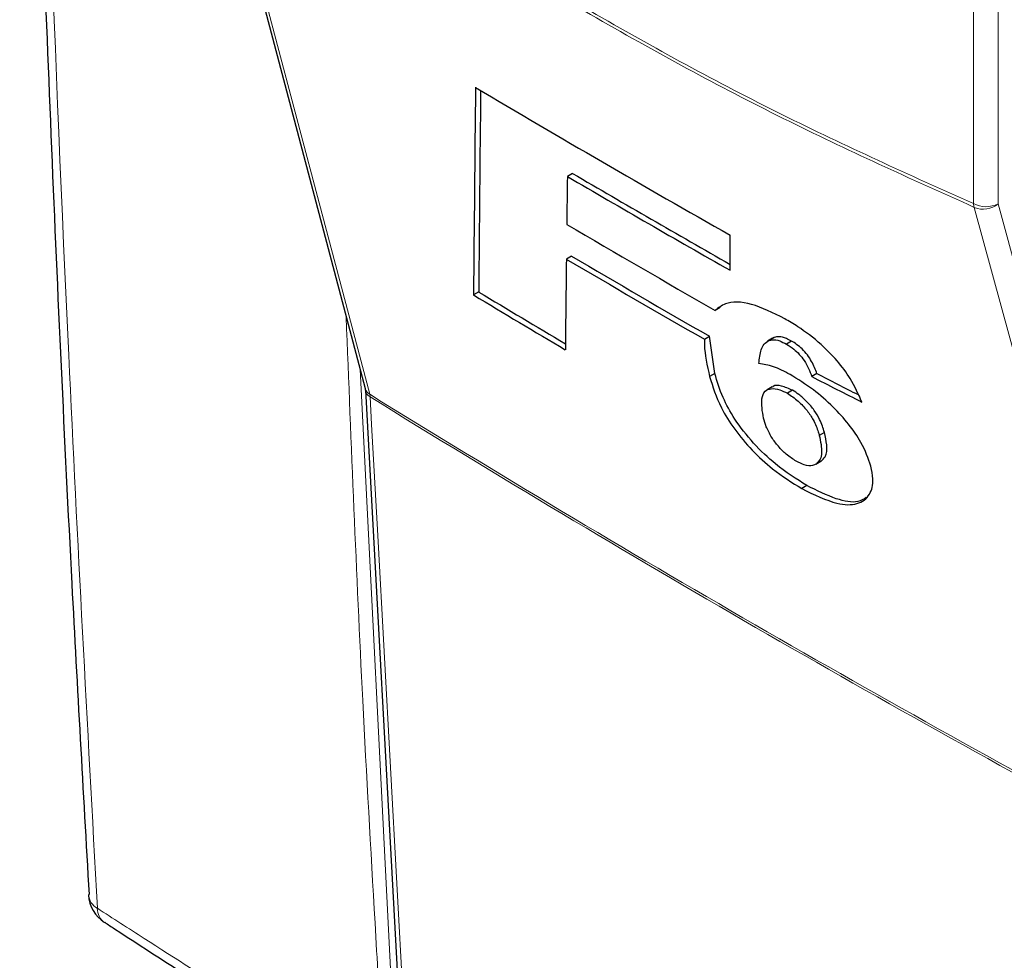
# Paper-space layout 'Blatt4' of a CAD drawing. Header units: millimetres. Extents: x 5 to 418, y 2 to 292.
# Tile 5 of 77: x 79 to 107, y 113 to 139. Entities that reach past the tile are written whole.
import ezdxf

# ---------------------------------------------------------------- set-up
doc = ezdxf.new("R2010")
doc.units = ezdxf.units.MM

psp = doc.layouts.new('Blatt4')

# ---------------------------------------------------------------- linework, layer by layer
at = {"color": 7, "linetype": 'Continuous', "lineweight": 25}
for p, q in [((83.693, 146.801), (88.449, 128.808)), ((94.349, 134.923), (94.203, 134.839)), ((98.834, 132.168), (98.832, 133.168)), ((94.32, 132.572), (94.173, 132.488)), ((91.681, 131.551), (91.535, 131.466)), ((98.553, 131.113), (98.407, 131.028)), ((98.1, 130.206), (98.247, 130.291)), ((98.396, 129.229), (98.247, 130.291)), ((100.087, 130.256), (99.941, 130.172)), ((100.087, 130.256), (100.046, 130.226)), ((100.042, 130.233), (99.895, 130.149)), ((100.579, 130.155), (100.432, 130.07)), ((98.396, 129.229), (98.25, 129.145)), ((101.301, 129.229), (101.155, 129.144)), ((100.03, 128.853), (99.884, 128.769)), ((88.455, 128.761), (89.396, 111.619)), ((100.607, 128.754), (100.46, 128.67)), ((101.515, 127.557), (101.368, 127.473)), ((101.269, 126.651), (101.415, 126.735)), ((101.426, 126.742), (101.279, 126.657)), ((101.015, 126.043), (100.868, 125.958)), ((80.579, 114.412), (80.579, 114.4))]:
    psp.add_line(p, q, dxfattribs=at)
at = {"color": 7, "linetype": 'Continuous', "lineweight": 18}
for p, q in [((105.754, 134.064), (105.754, 140.892)), ((106.455, 140.889), (106.455, 134.06)), ((88.307, 129.347), (89.202, 111.638)), ((88.589, 128.567), (88.579, 128.64))]:
    psp.add_line(p, q, dxfattribs=at)
at = {"color": 7, "linetype": 'Continuous', "lineweight": 18, "flags": 128}
for points in [[(83.823, 146.633), (84.003, 145.952), (84.723, 143.228), (87.603, 132.331), (88.579, 128.64)], [(110.703, 115.868), (110.517, 116.553), (109.771, 119.291), (106.788, 130.247), (105.778, 133.959)], [(106.455, 134.06), (108.911, 125.038), (111.38, 115.97)], [(88.589, 128.567), (88.633, 127.778), (88.806, 124.622), (89.53, 111.425)]]:
    psp.add_lwpolyline(points, dxfattribs=at)
at = {"color": 7, "linetype": 'Continuous', "lineweight": 25}
for centre, radius, start, end in [((306.456, 499.173), 420.794, 239.29482, 240.43504), ((307.633, 499.497), 422.526, 239.66003, 240.38498), ((307.531, 499.151), 422.028, 239.6596, 240.36234), ((307.189, 496.34), 420.764, 239.58684, 240.25128), ((306.789, 493.927), 419.338, 239.53391, 240.15448), ((306.825, 493.821), 419.117, 239.53368, 240.15457), ((302.533, 482.201), 409.311, 238.9693, 239.39465), ((302.82, 482.516), 409.581, 238.96912, 239.37068), ((81.577, 114.457), 1, 183.291, 237.1402)]:
    psp.add_arc(centre, radius, start, end, dxfattribs=at)
at = {"color": 7, "linetype": 'Continuous', "lineweight": 18}
for centre, radius, start, end in [((106.108, 134.748), 0.77, 242.6568, 296.7661), ((106.18, 134.106), 0.428, 185.5858, 200.0962), ((106.036, 134.546), 0.641, 246.2938, 310.8232), ((88.721, 128.885), 0.283, 195.6525, 239.7788), ((88.706, 128.79), 0.252, 186.0632, 242.4948), ((308.528, 484.097), 418.004, 238.25158, 241.75379), ((308.532, 484.009), 417.988, 238.25139, 241.75399), ((81.077, 114.457), 0.502, 186.5592, 240.6653), ((81.326, 114.017), 0.495, 179.6982, 234.3185)]:
    psp.add_arc(centre, radius, start, end, dxfattribs=at)
at = {"color": 7, "linetype": 'Continuous', "lineweight": 25}
for centre, major_axis, ratio, start_param, end_param in [((3880.127, 12600.676), (3695.749, 12858.596), 0.064859, 2.910951, 2.91282), ((3878.547, 12595.086), (3694.064, 12852.735), 0.064859, 2.911007, 2.912822), ((3700.761, 11926.361), (3514.916, 12189.71), 0.066363, 2.903727, 2.904168), ((3939.266, 12815.44), (3752.909, 13080.01), 0.064047, 2.912272, 2.913078), ((418.09, 311.129), (446.813, 21.971), 0.541565, 3.89758, 3.902097), ((418.088, 311.13), (446.606, 21.961), 0.541565, 3.897586, 3.901303)]:
    psp.add_ellipse(centre, major_axis=major_axis, ratio=ratio, start_param=start_param, end_param=end_param, dxfattribs=at)
for points, knots in [([(78.622, 163.668), (78.643, 162.649), (78.748, 157.43), (79.041, 148.08), (79.51, 135.622), (80.026, 124.396), (80.428, 117.354), (80.596, 114.412)], [0, 0, 0, 0, 0.061225, 0.313593, 0.566097, 0.818699, 1, 1, 1, 1]), ([(100.384, 130.791), (100.057, 130.953), (99.399, 131.281), (98.741, 131.285), (98.497, 131.098), (98.407, 131.028)], [0, 0, 0, 0, 0.3837763, 0.7711561, 1, 1, 1, 1]), ([(102.582, 128.419), (102.484, 128.639), (102.314, 129.023), (101.886, 129.605), (101.366, 130.129), (100.847, 130.517), (100.507, 130.718), (100.384, 130.791)], [0, 0, 0, 0, 0.242897, 0.4237471, 0.6045659, 0.855851, 1, 1, 1, 1]), ([(100.579, 130.155), (100.529, 130.181), (100.399, 130.249), (100.223, 130.291), (100.13, 130.267), (100.087, 130.256)], [0, 0, 0, 0, 0.251252, 0.656068, 1, 1, 1, 1]), ([(98.1, 130.206), (98.1, 130.152), (98.095, 129.837), (98.18, 129.458), (98.25, 129.145)], [0, 0, 0, 0, 0.171728, 1, 1, 1, 1]), ([(99.651, 129.52), (99.665, 129.656), (99.687, 129.863), (99.792, 130.078), (99.89, 130.14), (99.941, 130.172)], [0, 0, 0, 0, 0.486155, 0.739311, 1, 1, 1, 1]), ([(99.941, 130.172), (99.971, 130.18), (100.053, 130.204), (100.22, 130.179), (100.368, 130.103), (100.432, 130.07)], [0, 0, 0, 0, 0.251222, 0.672177, 1, 1, 1, 1]), ([(100.432, 130.07), (100.504, 130.026), (100.628, 129.949), (100.805, 129.779), (100.957, 129.585), (101.072, 129.367), (101.127, 129.219), (101.155, 129.144)], [0, 0, 0, 0, 0.21818, 0.380647, 0.543719, 0.767464, 1, 1, 1, 1]), ([(101.301, 129.229), (101.258, 129.343), (101.194, 129.513), (101.039, 129.761), (100.886, 129.931), (100.726, 130.066), (100.627, 130.126), (100.579, 130.155)], [0, 0, 0, 0, 0.348573, 0.519745, 0.692402, 0.85082, 1, 1, 1, 1]), ([(100.538, 129.203), (100.457, 129.246), (100.294, 129.333), (99.984, 129.464), (99.784, 129.497), (99.651, 129.52)], [0, 0, 0, 0, 0.250567, 0.501646, 1, 1, 1, 1]), ([(98.25, 129.145), (98.338, 128.858), (98.483, 128.388), (98.942, 127.641), (99.456, 127.034), (100.12, 126.427), (100.592, 126.131), (100.868, 125.958)], [0, 0, 0, 0, 0.257779, 0.422516, 0.58704, 0.758554, 1, 1, 1, 1]), ([(101.015, 126.043), (100.717, 126.23), (100.207, 126.553), (99.484, 127.238), (98.955, 127.91), (98.586, 128.603), (98.463, 129.007), (98.396, 129.229)], [0, 0, 0, 0, 0.259387, 0.445273, 0.632087, 0.798205, 1, 1, 1, 1]), ([(102.835, 126.596), (102.759, 126.816), (102.629, 127.195), (102.214, 127.796), (101.744, 128.313), (101.166, 128.819), (100.758, 129.068), (100.538, 129.203)], [0, 0, 0, 0, 0.233541, 0.401719, 0.569433, 0.767661, 1, 1, 1, 1]), ([(100.607, 128.754), (100.501, 128.801), (100.29, 128.894), (100.094, 128.908), (100.043, 128.852), (100.036, 128.843)], [0, 0, 0, 0, 0.460539, 0.921507, 1, 1, 1, 1]), ([(88.449, 128.805), (88.451, 128.797), (88.454, 128.786), (88.455, 128.759), (88.456, 128.75)], [0, 0, 0, 0, 0.667158, 1, 1, 1, 1]), ([(99.782, 127.96), (99.749, 128.159), (99.699, 128.467), (99.803, 128.738), (99.987, 128.817), (100.213, 128.791), (100.387, 128.706), (100.46, 128.67)], [0, 0, 0, 0, 0.355806, 0.5507, 0.715631, 0.879948, 1, 1, 1, 1]), ([(100.46, 128.67), (100.565, 128.601), (100.76, 128.473), (101.024, 128.185), (101.227, 127.876), (101.32, 127.642), (101.359, 127.505), (101.368, 127.473)], [0, 0, 0, 0, 0.246638, 0.457638, 0.653162, 0.917267, 1, 1, 1, 1]), ([(101.515, 127.557), (101.477, 127.677), (101.416, 127.873), (101.236, 128.184), (101.024, 128.432), (100.804, 128.633), (100.668, 128.717), (100.607, 128.754)], [0, 0, 0, 0, 0.2943884, 0.4830724, 0.6732587, 0.8544558, 1, 1, 1, 1]), ([(100.713, 126.738), (100.618, 126.799), (100.445, 126.91), (100.199, 127.158), (99.992, 127.434), (99.857, 127.711), (99.806, 127.881), (99.782, 127.96)], [0, 0, 0, 0, 0.218995, 0.400886, 0.582992, 0.807534, 1, 1, 1, 1]), ([(101.368, 127.473), (101.405, 127.298), (101.46, 127.036), (101.403, 126.776), (101.321, 126.697), (101.279, 126.657)], [0, 0, 0, 0, 0.492083, 0.740098, 1, 1, 1, 1]), ([(101.426, 126.742), (101.465, 126.779), (101.573, 126.881), (101.603, 127.168), (101.542, 127.437), (101.515, 127.557)], [0, 0, 0, 0, 0.245177, 0.663326, 1, 1, 1, 1]), ([(101.279, 126.657), (101.248, 126.64), (101.162, 126.596), (100.97, 126.609), (100.792, 126.699), (100.713, 126.738)], [0, 0, 0, 0, 0.250542, 0.668046, 1, 1, 1, 1]), ([(100.868, 125.958), (101.218, 125.788), (101.817, 125.495), (102.477, 125.483), (102.817, 125.747), (102.929, 126.146), (102.861, 126.472), (102.835, 126.596)], [0, 0, 0, 0, 0.292301, 0.501145, 0.710004, 0.88957, 1, 1, 1, 1]), ([(102.707, 125.705), (102.632, 125.658), (102.43, 125.53), (101.833, 125.64), (101.3, 125.902), (101.015, 126.043)], [0, 0, 0, 0, 0.2143436, 0.5786576, 1, 1, 1, 1]), ([(81.04, 113.62), (81.133, 113.559), (83.161, 112.227), (87.23, 109.676), (93.252, 105.975), (99.392, 102.344), (105.628, 98.774), (111.976, 95.269), (117.411, 92.349), (120.772, 90.621), (121.942, 90.019)], [0, 0, 0, 0, 0.007316, 0.159791, 0.31208, 0.464128, 0.615833, 0.767297, 0.919011, 1, 1, 1, 1])]:
    psp.add_open_spline(points, degree=3, knots=knots, dxfattribs=at)
at = {"color": 7, "linetype": 'Continuous', "lineweight": 18}
for points, knots in [([(78.862, 163.276), (78.875, 162.74), (78.937, 160.059), (79.233, 148.822), (79.81, 132.891), (80.548, 119.254), (80.832, 114.019)], [0, 0, 0, 0, 0.032288, 0.161438, 0.678067, 1, 1, 1, 1]), ([(83.822, 146.725), (85.65, 145.436), (89.314, 142.855), (94.82, 139.502), (100.314, 136.51), (103.938, 134.88), (105.754, 134.064)], [0, 0, 0, 0, 0.2508222, 0.5026819, 0.7508343, 1, 1, 1, 1]), ([(105.778, 133.959), (103.967, 134.773), (100.339, 136.405), (96.072, 138.726), (92.398, 140.888), (89.321, 142.818), (86.257, 144.884), (84.428, 146.198), (83.823, 146.633)], [0, 0, 0, 0, 0.248144, 0.497289, 0.581143, 0.748881, 0.916929, 1, 1, 1, 1]), ([(88.846, 111.63), (88.838, 111.762), (88.799, 112.419), (88.639, 115.182), (88.282, 121.424), (88.054, 127.2), (87.91, 130.847)], [0, 0, 0, 0, 0.020653, 0.103267, 0.433722, 1, 1, 1, 1]), ([(80.832, 114.019), (81.275, 113.734), (83.492, 112.305), (89.33, 108.623), (98.556, 103.072), (109.936, 96.608), (117.809, 92.47), (121.723, 90.414)], [0, 0, 0, 0, 0.034566, 0.172836, 0.449402, 0.726264, 1, 1, 1, 1])]:
    psp.add_open_spline(points, degree=3, knots=knots, dxfattribs=at)

doc.saveas('drawing.dxf')
